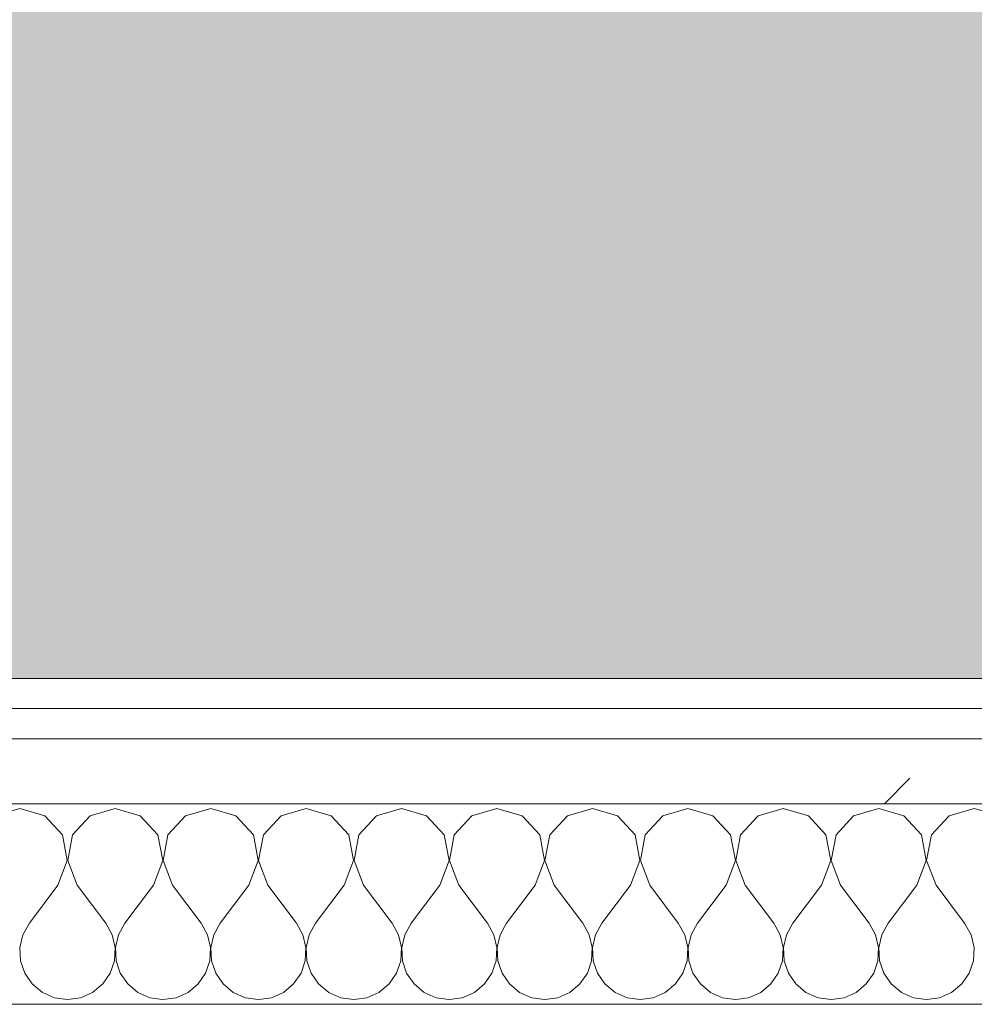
# Model space of a CAD drawing. Header units: millimetres. Extents: x -40968 to 13979, y -19284 to 4746.
# Tile 91 of 106: x -15667 to -15476, y -1194 to -997. Entities that reach past the tile are written whole.
import ezdxf

# ---------------------------------------------------------------- set-up
doc = ezdxf.new("R2010")
doc.units = ezdxf.units.MM
doc.header["$MEASUREMENT"] = 0
doc.linetypes.add('Wipeout_Contour', pattern=[1000, 0, -1000])
doc.layers.add('07_CR_Cel Ras pladur', color=7, linetype='Continuous')
doc.layers.add('Nuevo_08_E_Envans secs', color=7, linetype='Continuous')
for name, color, linetype, lineweight, true_color in [('07_CR_Cel Ras pladur_Pluma_Nº__102', 7, 'Continuous', 5, 0xcccccc), ('Nuevo_08_E_Envans secs_Pluma_Nº__102', 7, 'Continuous', 5, 0xcccccc), ('Nuevo_08_E_Envans secs_Pluma_Nº__171', 171, 'Continuous', 13, 0xaaaaff), ('Nuevo_08_E_Envans secs_Pluma_Nº__177', 7, 'Continuous', 15, 0xf7e046)]:
    doc.layers.add(name, color=color, linetype=linetype, lineweight=lineweight, true_color=true_color)
doc.layers.add('Nuevo_08_E_Envans secs_Pluma_Nº__1', color=7, linetype='Continuous', lineweight=5)
pattern_1 = [(45, (0, 0), (-183.8478, 183.8478), [195, -65]), (45, (7e-14, 183.85), (-183.8478, 183.8478), [195, -65])]

# ---------------------------------------------------------------- blocks, each defined once
blk = doc.blocks.new('Forjado_10_2', base_point=(-22963.42, -1128.98))
at = {"layer": '07_CR_Cel Ras pladur_Pluma_Nº__102', "linetype": 'Continuous', "lineweight": 0, "true_color": 0x333333}
h = blk.add_hatch(color=250, dxfattribs=at)
h.paths.add_polyline_path([(-22963.42, -1128.98), (-12886.81, -1128.98), (-12886.81, -996.81), (-12428.84, -996.81), (-12428.84, 1963.55), (-22963.42, 1963.55)])
h.paths.add_polyline_path([(-22498.42, 1617.29), (-12898.42, 1617.29), (-12898.42, -782.71), (-22498.42, -782.71)], flags=0)
at = {"layer": '07_CR_Cel Ras pladur_Pluma_Nº__102', "color": 254, "linetype": 'Continuous', "lineweight": 5, "true_color": 0xcccccc, "flags": 128}
blk.add_lwpolyline([(-22963.42, -1128.98), (-12886.81, -1128.98), (-12886.81, -996.81), (-12428.84, -996.81), (-12428.84, 1963.55), (-22963.42, 1963.55)], close=True, dxfattribs=at)
blk = doc.blocks.new('*X505')
at = {"layer": 'Nuevo_08_E_Envans secs_Pluma_Nº__102', "color": 254, "linetype": 'Continuous', "lineweight": 5, "true_color": 0xcccccc}
for p, q in [((-15666.67, -1154.93), (-15671.67, -1156.35)), ((-15661.66, -1156.35), (-15666.67, -1154.93)), ((-15647.62, -1154.93), (-15652.63, -1156.35)), ((-15642.61, -1156.35), (-15647.62, -1154.93)), ((-15628.57, -1154.93), (-15633.58, -1156.35)), ((-15623.56, -1156.35), (-15628.57, -1154.93)), ((-15609.52, -1154.93), (-15614.53, -1156.35)), ((-15604.52, -1156.35), (-15609.52, -1154.93)), ((-15590.48, -1154.93), (-15595.48, -1156.35)), ((-15585.47, -1156.35), (-15590.48, -1154.93)), ((-15571.43, -1154.93), (-15576.44, -1156.35)), ((-15566.42, -1156.35), (-15571.43, -1154.93)), ((-15552.38, -1154.93), (-15557.39, -1156.35)), ((-15547.37, -1156.35), (-15552.38, -1154.93)), ((-15533.33, -1154.93), (-15538.34, -1156.35)), ((-15528.33, -1156.35), (-15533.33, -1154.93)), ((-15514.29, -1154.93), (-15519.29, -1156.35)), ((-15509.28, -1156.35), (-15514.29, -1154.93)), ((-15495.24, -1154.93), (-15500.25, -1156.35)), ((-15490.23, -1156.35), (-15495.24, -1154.93)), ((-15476.19, -1154.93), (-15481.2, -1156.35)), ((-15471.18, -1156.35), (-15476.19, -1154.93)), ((-15658.15, -1160.19), (-15661.66, -1156.35)), ((-15652.63, -1156.35), (-15656.14, -1160.19)), ((-15639.1, -1160.19), (-15642.61, -1156.35)), ((-15633.58, -1156.35), (-15637.09, -1160.19)), ((-15620.05, -1160.19), (-15623.56, -1156.35)), ((-15614.53, -1156.35), (-15618.04, -1160.19)), ((-15601.01, -1160.19), (-15604.52, -1156.35)), ((-15595.48, -1156.35), (-15598.99, -1160.19)), ((-15581.96, -1160.19), (-15585.47, -1156.35)), ((-15576.44, -1156.35), (-15579.95, -1160.19)), ((-15562.91, -1160.19), (-15566.42, -1156.35)), ((-15557.39, -1156.35), (-15560.9, -1160.19)), ((-15543.86, -1160.19), (-15547.37, -1156.35)), ((-15538.34, -1156.35), (-15541.85, -1160.19)), ((-15524.81, -1160.19), (-15528.33, -1156.35)), ((-15519.29, -1156.35), (-15522.8, -1160.19)), ((-15505.77, -1160.19), (-15509.28, -1156.35)), ((-15500.25, -1156.35), (-15503.76, -1160.19)), ((-15486.72, -1160.19), (-15490.23, -1156.35)), ((-15481.2, -1156.35), (-15484.71, -1160.19)), ((-15657.18, -1165.31), (-15658.15, -1160.19)), ((-15656.14, -1160.19), (-15657.1, -1165.31)), ((-15638.13, -1165.31), (-15639.1, -1160.19)), ((-15637.09, -1160.19), (-15638.06, -1165.31)), ((-15619.09, -1165.31), (-15620.05, -1160.19)), ((-15618.04, -1160.19), (-15619.01, -1165.31)), ((-15600.04, -1165.31), (-15601.01, -1160.19)), ((-15598.99, -1160.19), (-15599.96, -1165.31)), ((-15580.99, -1165.31), (-15581.96, -1160.19)), ((-15579.95, -1160.19), (-15580.91, -1165.31)), ((-15561.94, -1165.31), (-15562.91, -1160.19)), ((-15560.9, -1160.19), (-15561.87, -1165.31)), ((-15542.9, -1165.31), (-15543.86, -1160.19)), ((-15541.85, -1160.19), (-15542.82, -1165.31)), ((-15523.85, -1165.31), (-15524.81, -1160.19)), ((-15522.8, -1160.19), (-15523.77, -1165.31)), ((-15504.8, -1165.31), (-15505.77, -1160.19)), ((-15503.76, -1160.19), (-15504.72, -1165.31)), ((-15485.75, -1165.31), (-15486.72, -1160.19)), ((-15484.71, -1160.19), (-15485.68, -1165.31)), ((-15659.05, -1170.17), (-15657.18, -1165.31)), ((-15657.1, -1165.31), (-15655.24, -1170.17)), ((-15640, -1170.17), (-15638.13, -1165.31)), ((-15638.06, -1165.31), (-15636.19, -1170.17)), ((-15620.95, -1170.17), (-15619.09, -1165.31)), ((-15619.01, -1165.31), (-15617.14, -1170.17)), ((-15601.9, -1170.17), (-15600.04, -1165.31)), ((-15599.96, -1165.31), (-15598.1, -1170.17)), ((-15582.86, -1170.17), (-15580.99, -1165.31)), ((-15580.91, -1165.31), (-15579.05, -1170.17)), ((-15563.81, -1170.17), (-15561.94, -1165.31)), ((-15561.87, -1165.31), (-15560, -1170.17)), ((-15544.76, -1170.17), (-15542.9, -1165.31)), ((-15542.82, -1165.31), (-15540.95, -1170.17)), ((-15525.71, -1170.17), (-15523.85, -1165.31)), ((-15523.77, -1165.31), (-15521.9, -1170.17)), ((-15506.67, -1170.17), (-15504.8, -1165.31)), ((-15504.72, -1165.31), (-15502.86, -1170.17)), ((-15487.62, -1170.17), (-15485.75, -1165.31)), ((-15485.68, -1165.31), (-15483.81, -1170.17)), ((-15659.05, -1170.17), (-15664.76, -1177.79)), ((-15655.24, -1170.17), (-15649.52, -1177.79)), ((-15640, -1170.17), (-15645.71, -1177.79)), ((-15636.19, -1170.17), (-15630.48, -1177.79)), ((-15620.95, -1170.17), (-15626.67, -1177.79)), ((-15617.14, -1170.17), (-15611.43, -1177.79)), ((-15601.9, -1170.17), (-15607.62, -1177.79)), ((-15598.1, -1170.17), (-15592.38, -1177.79)), ((-15582.86, -1170.17), (-15588.57, -1177.79)), ((-15579.05, -1170.17), (-15573.33, -1177.79)), ((-15563.81, -1170.17), (-15569.52, -1177.79)), ((-15560, -1170.17), (-15554.29, -1177.79)), ((-15544.76, -1170.17), (-15550.48, -1177.79)), ((-15540.95, -1170.17), (-15535.24, -1177.79)), ((-15525.71, -1170.17), (-15531.43, -1177.79)), ((-15521.9, -1170.17), (-15516.19, -1177.79)), ((-15506.67, -1170.17), (-15512.38, -1177.79)), ((-15502.86, -1170.17), (-15497.14, -1177.79)), ((-15487.62, -1170.17), (-15493.33, -1177.79)), ((-15483.81, -1170.17), (-15478.1, -1177.79)), ((-15664.76, -1177.79), (-15666.03, -1180.08)), ((-15648.25, -1180.08), (-15649.52, -1177.79)), ((-15645.71, -1177.79), (-15646.99, -1180.08)), ((-15629.2, -1180.08), (-15630.48, -1177.79)), ((-15626.67, -1177.79), (-15627.94, -1180.08)), ((-15610.16, -1180.08), (-15611.43, -1177.79)), ((-15607.62, -1177.79), (-15608.89, -1180.08)), ((-15591.11, -1180.08), (-15592.38, -1177.79)), ((-15588.57, -1177.79), (-15589.84, -1180.08)), ((-15572.06, -1180.08), (-15573.33, -1177.79)), ((-15569.52, -1177.79), (-15570.8, -1180.08)), ((-15553.01, -1180.08), (-15554.29, -1177.79)), ((-15550.48, -1177.79), (-15551.75, -1180.08)), ((-15533.97, -1180.08), (-15535.24, -1177.79)), ((-15531.43, -1177.79), (-15532.7, -1180.08)), ((-15514.92, -1180.08), (-15516.19, -1177.79)), ((-15512.38, -1177.79), (-15513.65, -1180.08)), ((-15495.87, -1180.08), (-15497.14, -1177.79)), ((-15493.33, -1177.79), (-15494.6, -1180.08)), ((-15476.82, -1180.08), (-15478.1, -1177.79)), ((-15666.03, -1180.08), (-15666.63, -1182.64)), ((-15647.66, -1182.64), (-15648.25, -1180.08)), ((-15646.99, -1180.08), (-15647.58, -1182.64)), ((-15628.61, -1182.64), (-15629.2, -1180.08)), ((-15627.94, -1180.08), (-15628.53, -1182.64)), ((-15609.56, -1182.64), (-15610.16, -1180.08)), ((-15608.89, -1180.08), (-15609.49, -1182.64)), ((-15590.51, -1182.64), (-15591.11, -1180.08)), ((-15589.84, -1180.08), (-15590.44, -1182.64)), ((-15571.47, -1182.64), (-15572.06, -1180.08)), ((-15570.8, -1180.08), (-15571.39, -1182.64)), ((-15552.42, -1182.64), (-15553.01, -1180.08)), ((-15551.75, -1180.08), (-15552.34, -1182.64)), ((-15533.37, -1182.64), (-15533.97, -1180.08)), ((-15532.7, -1180.08), (-15533.29, -1182.64)), ((-15514.32, -1182.64), (-15514.92, -1180.08)), ((-15513.65, -1180.08), (-15514.25, -1182.64)), ((-15495.28, -1182.64), (-15495.87, -1180.08)), ((-15494.6, -1180.08), (-15495.2, -1182.64)), ((-15476.23, -1182.64), (-15476.82, -1180.08)), ((-15666.63, -1182.64), (-15666.5, -1185.27)), ((-15647.78, -1185.27), (-15647.66, -1182.64)), ((-15647.58, -1182.64), (-15647.45, -1185.27)), ((-15628.74, -1185.27), (-15628.61, -1182.64)), ((-15628.53, -1182.64), (-15628.41, -1185.27)), ((-15609.69, -1185.27), (-15609.56, -1182.64)), ((-15609.49, -1182.64), (-15609.36, -1185.27)), ((-15590.64, -1185.27), (-15590.51, -1182.64)), ((-15590.44, -1182.64), (-15590.31, -1185.27)), ((-15571.59, -1185.27), (-15571.47, -1182.64)), ((-15571.39, -1182.64), (-15571.26, -1185.27)), ((-15552.55, -1185.27), (-15552.42, -1182.64)), ((-15552.34, -1182.64), (-15552.22, -1185.27)), ((-15533.5, -1185.27), (-15533.37, -1182.64)), ((-15533.29, -1182.64), (-15533.17, -1185.27)), ((-15514.45, -1185.27), (-15514.32, -1182.64)), ((-15514.25, -1182.64), (-15514.12, -1185.27)), ((-15495.4, -1185.27), (-15495.28, -1182.64)), ((-15495.2, -1182.64), (-15495.07, -1185.27)), ((-15476.36, -1185.27), (-15476.23, -1182.64)), ((-15666.5, -1185.27), (-15665.66, -1187.76)), ((-15648.62, -1187.76), (-15647.78, -1185.27)), ((-15647.45, -1185.27), (-15646.61, -1187.76)), ((-15629.58, -1187.76), (-15628.74, -1185.27)), ((-15628.41, -1185.27), (-15627.57, -1187.76)), ((-15610.53, -1187.76), (-15609.69, -1185.27)), ((-15609.36, -1185.27), (-15608.52, -1187.76)), ((-15591.48, -1187.76), (-15590.64, -1185.27)), ((-15590.31, -1185.27), (-15589.47, -1187.76)), ((-15572.43, -1187.76), (-15571.59, -1185.27)), ((-15571.26, -1185.27), (-15570.42, -1187.76)), ((-15553.39, -1187.76), (-15552.55, -1185.27)), ((-15552.22, -1185.27), (-15551.38, -1187.76)), ((-15534.34, -1187.76), (-15533.5, -1185.27)), ((-15533.17, -1185.27), (-15532.33, -1187.76)), ((-15515.29, -1187.76), (-15514.45, -1185.27)), ((-15514.12, -1185.27), (-15513.28, -1187.76)), ((-15496.24, -1187.76), (-15495.4, -1185.27)), ((-15495.07, -1185.27), (-15494.23, -1187.76)), ((-15477.2, -1187.76), (-15476.36, -1185.27)), ((-15665.66, -1187.76), (-15664.17, -1189.92)), ((-15650.11, -1189.92), (-15648.62, -1187.76)), ((-15646.61, -1187.76), (-15645.13, -1189.92)), ((-15631.06, -1189.92), (-15629.58, -1187.76)), ((-15627.57, -1187.76), (-15626.08, -1189.92)), ((-15612.02, -1189.92), (-15610.53, -1187.76)), ((-15608.52, -1187.76), (-15607.03, -1189.92)), ((-15592.97, -1189.92), (-15591.48, -1187.76)), ((-15589.47, -1187.76), (-15587.98, -1189.92)), ((-15573.92, -1189.92), (-15572.43, -1187.76)), ((-15570.42, -1187.76), (-15568.94, -1189.92)), ((-15554.87, -1189.92), (-15553.39, -1187.76)), ((-15551.38, -1187.76), (-15549.89, -1189.92)), ((-15535.83, -1189.92), (-15534.34, -1187.76)), ((-15532.33, -1187.76), (-15530.84, -1189.92)), ((-15516.78, -1189.92), (-15515.29, -1187.76)), ((-15513.28, -1187.76), (-15511.79, -1189.92)), ((-15497.73, -1189.92), (-15496.24, -1187.76)), ((-15494.23, -1187.76), (-15492.74, -1189.92)), ((-15478.68, -1189.92), (-15477.2, -1187.76)), ((-15664.17, -1189.92), (-15662.15, -1191.6)), ((-15652.14, -1191.6), (-15650.11, -1189.92)), ((-15645.13, -1189.92), (-15643.1, -1191.6)), ((-15633.09, -1191.6), (-15631.06, -1189.92)), ((-15626.08, -1189.92), (-15624.05, -1191.6)), ((-15614.04, -1191.6), (-15612.02, -1189.92)), ((-15607.03, -1189.92), (-15605.01, -1191.6)), ((-15594.99, -1191.6), (-15592.97, -1189.92)), ((-15587.98, -1189.92), (-15585.96, -1191.6)), ((-15575.95, -1191.6), (-15573.92, -1189.92)), ((-15568.94, -1189.92), (-15566.91, -1191.6)), ((-15556.9, -1191.6), (-15554.87, -1189.92)), ((-15549.89, -1189.92), (-15547.86, -1191.6)), ((-15537.85, -1191.6), (-15535.83, -1189.92)), ((-15530.84, -1189.92), (-15528.82, -1191.6)), ((-15518.8, -1191.6), (-15516.78, -1189.92)), ((-15511.79, -1189.92), (-15509.77, -1191.6)), ((-15499.75, -1191.6), (-15497.73, -1189.92)), ((-15492.74, -1189.92), (-15490.72, -1191.6)), ((-15480.71, -1191.6), (-15478.68, -1189.92)), ((-15662.15, -1191.6), (-15659.75, -1192.66)), ((-15654.54, -1192.66), (-15652.14, -1191.6)), ((-15643.1, -1191.6), (-15640.7, -1192.66)), ((-15635.49, -1192.66), (-15633.09, -1191.6)), ((-15624.05, -1191.6), (-15621.65, -1192.66)), ((-15616.45, -1192.66), (-15614.04, -1191.6)), ((-15605.01, -1191.6), (-15602.6, -1192.66)), ((-15597.4, -1192.66), (-15594.99, -1191.6)), ((-15585.96, -1191.6), (-15583.55, -1192.66)), ((-15578.35, -1192.66), (-15575.95, -1191.6)), ((-15566.91, -1191.6), (-15564.51, -1192.66)), ((-15559.3, -1192.66), (-15556.9, -1191.6)), ((-15547.86, -1191.6), (-15545.46, -1192.66)), ((-15540.25, -1192.66), (-15537.85, -1191.6)), ((-15528.82, -1191.6), (-15526.41, -1192.66)), ((-15521.21, -1192.66), (-15518.8, -1191.6)), ((-15509.77, -1191.6), (-15507.36, -1192.66)), ((-15502.16, -1192.66), (-15499.75, -1191.6)), ((-15490.72, -1191.6), (-15488.32, -1192.66)), ((-15483.11, -1192.66), (-15480.71, -1191.6)), ((-15659.75, -1192.66), (-15657.14, -1193.02)), ((-15657.14, -1193.02), (-15654.54, -1192.66)), ((-15640.7, -1192.66), (-15638.1, -1193.02)), ((-15638.1, -1193.02), (-15635.49, -1192.66)), ((-15621.65, -1192.66), (-15619.05, -1193.02)), ((-15619.05, -1193.02), (-15616.45, -1192.66)), ((-15602.6, -1192.66), (-15600, -1193.02)), ((-15600, -1193.02), (-15597.4, -1192.66)), ((-15583.55, -1192.66), (-15580.95, -1193.02)), ((-15580.95, -1193.02), (-15578.35, -1192.66)), ((-15564.51, -1192.66), (-15561.9, -1193.02)), ((-15561.9, -1193.02), (-15559.3, -1192.66)), ((-15545.46, -1192.66), (-15542.86, -1193.02)), ((-15542.86, -1193.02), (-15540.25, -1192.66)), ((-15526.41, -1192.66), (-15523.81, -1193.02)), ((-15523.81, -1193.02), (-15521.21, -1192.66)), ((-15507.36, -1192.66), (-15504.76, -1193.02)), ((-15504.76, -1193.02), (-15502.16, -1192.66)), ((-15488.32, -1192.66), (-15485.71, -1193.02)), ((-15485.71, -1193.02), (-15483.11, -1192.66))]:
    blk.add_line(p, q, dxfattribs=at)
blk = doc.blocks.new('Muro_92_2', base_point=(-14135.93, -1193.98))
at = {"layer": 'Nuevo_08_E_Envans secs_Pluma_Nº__1', "color": 7, "linetype": 'Continuous', "lineweight": 5, "flags": 128}
blk.add_lwpolyline([(-16936.43, -1193.98), (-14135.93, -1193.98)], dxfattribs=at)
at = {"color": 254, "linetype": 'Wipeout_Contour', "lineweight": 0, "ltscale": 62310.788122}
blk.add_wipeout([(-14135.93, -1128.98), (-16936.43, -1128.98), (-16936.43, -1134.98), (-14135.93, -1134.98)], dxfattribs=at).dxf.layer = 'Nuevo_08_E_Envans secs'
at = {"color": 254, "linetype": 'Wipeout_Contour', "lineweight": 0, "ltscale": 62315.364932}
blk.add_wipeout([(-14135.93, -1140.98), (-16936.43, -1140.98), (-16936.43, -1153.98), (-14135.93, -1153.98)], dxfattribs=at).dxf.layer = 'Nuevo_08_E_Envans secs'
at = {"layer": 'Nuevo_08_E_Envans secs_Pluma_Nº__171', "linetype": 'Continuous', "lineweight": 13, "true_color": 0xaaaaff}
h = blk.add_hatch(dxfattribs=at)
h.set_pattern_fill('Panellat_HPL_0002', color=161, style=0, pattern_type=2)
h.set_pattern_definition(pattern_1)
h.paths.add_polyline_path([(-14135.93, -1128.98), (-16936.43, -1128.98), (-16936.43, -1134.98), (-14135.93, -1134.98)])
at = {"layer": 'Nuevo_08_E_Envans secs_Pluma_Nº__177', "linetype": 'Continuous', "lineweight": 15, "true_color": 0xf7e046}
h = blk.add_hatch(dxfattribs=at)
h.set_pattern_fill('Panellat_HPL_0002', color=53, style=0, pattern_type=2)
h.set_pattern_definition(pattern_1)
h.paths.add_polyline_path([(-14135.93, -1140.98), (-16936.43, -1140.98), (-16936.43, -1153.98), (-14135.93, -1153.98)])
at = {"layer": 'Nuevo_08_E_Envans secs_Pluma_Nº__1', "color": 7, "linetype": 'Continuous', "lineweight": 5}
for p, q in [((-14135.93, -1134.98), (-16936.43, -1134.98)), ((-14135.93, -1140.98), (-16936.43, -1140.98)), ((-14135.93, -1153.98), (-16936.43, -1153.98))]:
    blk.add_line(p, q, dxfattribs=at)
at = {"layer": 'Nuevo_08_E_Envans secs_Pluma_Nº__1', "color": 7, "linetype": 'Continuous', "lineweight": 5, "flags": 128}
blk.add_lwpolyline([(-14135.93, -1128.98), (-16936.43, -1128.98)], dxfattribs=at)
at = {"layer": 'Nuevo_08_E_Envans secs', "color": 7, "lineweight": 20}
blk.add_blockref('*X505', (0, 0), dxfattribs=at)
blk = doc.blocks.new('*X761')
at = {"layer": 'Nuevo_08_E_Envans secs_Pluma_Nº__102', "color": 254, "linetype": 'Continuous', "lineweight": 5, "true_color": 0xcccccc}
for p, q in [((-15666.67, -1154.93), (-15671.67, -1156.35)), ((-15661.66, -1156.35), (-15666.67, -1154.93)), ((-15647.62, -1154.93), (-15652.63, -1156.35)), ((-15642.61, -1156.35), (-15647.62, -1154.93)), ((-15628.57, -1154.93), (-15633.58, -1156.35)), ((-15623.56, -1156.35), (-15628.57, -1154.93)), ((-15609.52, -1154.93), (-15614.53, -1156.35)), ((-15604.52, -1156.35), (-15609.52, -1154.93)), ((-15590.48, -1154.93), (-15595.48, -1156.35)), ((-15585.47, -1156.35), (-15590.48, -1154.93)), ((-15571.43, -1154.93), (-15576.44, -1156.35)), ((-15566.42, -1156.35), (-15571.43, -1154.93)), ((-15552.38, -1154.93), (-15557.39, -1156.35)), ((-15547.37, -1156.35), (-15552.38, -1154.93)), ((-15533.33, -1154.93), (-15538.34, -1156.35)), ((-15528.33, -1156.35), (-15533.33, -1154.93)), ((-15514.29, -1154.93), (-15519.29, -1156.35)), ((-15509.28, -1156.35), (-15514.29, -1154.93)), ((-15495.24, -1154.93), (-15500.25, -1156.35)), ((-15490.23, -1156.35), (-15495.24, -1154.93)), ((-15476.19, -1154.93), (-15481.2, -1156.35)), ((-15471.18, -1156.35), (-15476.19, -1154.93)), ((-15658.15, -1160.19), (-15661.66, -1156.35)), ((-15652.63, -1156.35), (-15656.14, -1160.19)), ((-15639.1, -1160.19), (-15642.61, -1156.35)), ((-15633.58, -1156.35), (-15637.09, -1160.19)), ((-15620.05, -1160.19), (-15623.56, -1156.35)), ((-15614.53, -1156.35), (-15618.04, -1160.19)), ((-15601.01, -1160.19), (-15604.52, -1156.35)), ((-15595.48, -1156.35), (-15598.99, -1160.19)), ((-15581.96, -1160.19), (-15585.47, -1156.35)), ((-15576.44, -1156.35), (-15579.95, -1160.19)), ((-15562.91, -1160.19), (-15566.42, -1156.35)), ((-15557.39, -1156.35), (-15560.9, -1160.19)), ((-15543.86, -1160.19), (-15547.37, -1156.35)), ((-15538.34, -1156.35), (-15541.85, -1160.19)), ((-15524.81, -1160.19), (-15528.33, -1156.35)), ((-15519.29, -1156.35), (-15522.8, -1160.19)), ((-15505.77, -1160.19), (-15509.28, -1156.35)), ((-15500.25, -1156.35), (-15503.76, -1160.19)), ((-15486.72, -1160.19), (-15490.23, -1156.35)), ((-15481.2, -1156.35), (-15484.71, -1160.19)), ((-15657.18, -1165.31), (-15658.15, -1160.19)), ((-15656.14, -1160.19), (-15657.1, -1165.31)), ((-15638.13, -1165.31), (-15639.1, -1160.19)), ((-15637.09, -1160.19), (-15638.06, -1165.31)), ((-15619.09, -1165.31), (-15620.05, -1160.19)), ((-15618.04, -1160.19), (-15619.01, -1165.31)), ((-15600.04, -1165.31), (-15601.01, -1160.19)), ((-15598.99, -1160.19), (-15599.96, -1165.31)), ((-15580.99, -1165.31), (-15581.96, -1160.19)), ((-15579.95, -1160.19), (-15580.91, -1165.31)), ((-15561.94, -1165.31), (-15562.91, -1160.19)), ((-15560.9, -1160.19), (-15561.87, -1165.31)), ((-15542.9, -1165.31), (-15543.86, -1160.19)), ((-15541.85, -1160.19), (-15542.82, -1165.31)), ((-15523.85, -1165.31), (-15524.81, -1160.19)), ((-15522.8, -1160.19), (-15523.77, -1165.31)), ((-15504.8, -1165.31), (-15505.77, -1160.19)), ((-15503.76, -1160.19), (-15504.72, -1165.31)), ((-15485.75, -1165.31), (-15486.72, -1160.19)), ((-15484.71, -1160.19), (-15485.68, -1165.31)), ((-15659.05, -1170.17), (-15657.18, -1165.31)), ((-15657.1, -1165.31), (-15655.24, -1170.17)), ((-15640, -1170.17), (-15638.13, -1165.31)), ((-15638.06, -1165.31), (-15636.19, -1170.17)), ((-15620.95, -1170.17), (-15619.09, -1165.31)), ((-15619.01, -1165.31), (-15617.14, -1170.17)), ((-15601.9, -1170.17), (-15600.04, -1165.31)), ((-15599.96, -1165.31), (-15598.1, -1170.17)), ((-15582.86, -1170.17), (-15580.99, -1165.31)), ((-15580.91, -1165.31), (-15579.05, -1170.17)), ((-15563.81, -1170.17), (-15561.94, -1165.31)), ((-15561.87, -1165.31), (-15560, -1170.17)), ((-15544.76, -1170.17), (-15542.9, -1165.31)), ((-15542.82, -1165.31), (-15540.95, -1170.17)), ((-15525.71, -1170.17), (-15523.85, -1165.31)), ((-15523.77, -1165.31), (-15521.9, -1170.17)), ((-15506.67, -1170.17), (-15504.8, -1165.31)), ((-15504.72, -1165.31), (-15502.86, -1170.17)), ((-15487.62, -1170.17), (-15485.75, -1165.31)), ((-15485.68, -1165.31), (-15483.81, -1170.17)), ((-15659.05, -1170.17), (-15664.76, -1177.79)), ((-15655.24, -1170.17), (-15649.52, -1177.79)), ((-15640, -1170.17), (-15645.71, -1177.79)), ((-15636.19, -1170.17), (-15630.48, -1177.79)), ((-15620.95, -1170.17), (-15626.67, -1177.79)), ((-15617.14, -1170.17), (-15611.43, -1177.79)), ((-15601.9, -1170.17), (-15607.62, -1177.79)), ((-15598.1, -1170.17), (-15592.38, -1177.79)), ((-15582.86, -1170.17), (-15588.57, -1177.79)), ((-15579.05, -1170.17), (-15573.33, -1177.79)), ((-15563.81, -1170.17), (-15569.52, -1177.79)), ((-15560, -1170.17), (-15554.29, -1177.79)), ((-15544.76, -1170.17), (-15550.48, -1177.79)), ((-15540.95, -1170.17), (-15535.24, -1177.79)), ((-15525.71, -1170.17), (-15531.43, -1177.79)), ((-15521.9, -1170.17), (-15516.19, -1177.79)), ((-15506.67, -1170.17), (-15512.38, -1177.79)), ((-15502.86, -1170.17), (-15497.14, -1177.79)), ((-15487.62, -1170.17), (-15493.33, -1177.79)), ((-15483.81, -1170.17), (-15478.1, -1177.79)), ((-15664.76, -1177.79), (-15666.03, -1180.08)), ((-15648.25, -1180.08), (-15649.52, -1177.79)), ((-15645.71, -1177.79), (-15646.99, -1180.08)), ((-15629.2, -1180.08), (-15630.48, -1177.79)), ((-15626.67, -1177.79), (-15627.94, -1180.08)), ((-15610.16, -1180.08), (-15611.43, -1177.79)), ((-15607.62, -1177.79), (-15608.89, -1180.08)), ((-15591.11, -1180.08), (-15592.38, -1177.79)), ((-15588.57, -1177.79), (-15589.84, -1180.08)), ((-15572.06, -1180.08), (-15573.33, -1177.79)), ((-15569.52, -1177.79), (-15570.8, -1180.08)), ((-15553.01, -1180.08), (-15554.29, -1177.79)), ((-15550.48, -1177.79), (-15551.75, -1180.08)), ((-15533.97, -1180.08), (-15535.24, -1177.79)), ((-15531.43, -1177.79), (-15532.7, -1180.08)), ((-15514.92, -1180.08), (-15516.19, -1177.79)), ((-15512.38, -1177.79), (-15513.65, -1180.08)), ((-15495.87, -1180.08), (-15497.14, -1177.79)), ((-15493.33, -1177.79), (-15494.6, -1180.08)), ((-15476.82, -1180.08), (-15478.1, -1177.79)), ((-15666.03, -1180.08), (-15666.63, -1182.64)), ((-15647.66, -1182.64), (-15648.25, -1180.08)), ((-15646.99, -1180.08), (-15647.58, -1182.64)), ((-15628.61, -1182.64), (-15629.2, -1180.08)), ((-15627.94, -1180.08), (-15628.53, -1182.64)), ((-15609.56, -1182.64), (-15610.16, -1180.08)), ((-15608.89, -1180.08), (-15609.49, -1182.64)), ((-15590.51, -1182.64), (-15591.11, -1180.08)), ((-15589.84, -1180.08), (-15590.44, -1182.64)), ((-15571.47, -1182.64), (-15572.06, -1180.08)), ((-15570.8, -1180.08), (-15571.39, -1182.64)), ((-15552.42, -1182.64), (-15553.01, -1180.08)), ((-15551.75, -1180.08), (-15552.34, -1182.64)), ((-15533.37, -1182.64), (-15533.97, -1180.08)), ((-15532.7, -1180.08), (-15533.29, -1182.64)), ((-15514.32, -1182.64), (-15514.92, -1180.08)), ((-15513.65, -1180.08), (-15514.25, -1182.64)), ((-15495.28, -1182.64), (-15495.87, -1180.08)), ((-15494.6, -1180.08), (-15495.2, -1182.64)), ((-15476.23, -1182.64), (-15476.82, -1180.08)), ((-15666.63, -1182.64), (-15666.5, -1185.27)), ((-15647.78, -1185.27), (-15647.66, -1182.64)), ((-15647.58, -1182.64), (-15647.45, -1185.27)), ((-15628.74, -1185.27), (-15628.61, -1182.64)), ((-15628.53, -1182.64), (-15628.41, -1185.27)), ((-15609.69, -1185.27), (-15609.56, -1182.64)), ((-15609.49, -1182.64), (-15609.36, -1185.27)), ((-15590.64, -1185.27), (-15590.51, -1182.64)), ((-15590.44, -1182.64), (-15590.31, -1185.27)), ((-15571.59, -1185.27), (-15571.47, -1182.64)), ((-15571.39, -1182.64), (-15571.26, -1185.27)), ((-15552.55, -1185.27), (-15552.42, -1182.64)), ((-15552.34, -1182.64), (-15552.22, -1185.27)), ((-15533.5, -1185.27), (-15533.37, -1182.64)), ((-15533.29, -1182.64), (-15533.17, -1185.27)), ((-15514.45, -1185.27), (-15514.32, -1182.64)), ((-15514.25, -1182.64), (-15514.12, -1185.27)), ((-15495.4, -1185.27), (-15495.28, -1182.64)), ((-15495.2, -1182.64), (-15495.07, -1185.27)), ((-15476.36, -1185.27), (-15476.23, -1182.64)), ((-15666.5, -1185.27), (-15665.66, -1187.76)), ((-15648.62, -1187.76), (-15647.78, -1185.27)), ((-15647.45, -1185.27), (-15646.61, -1187.76)), ((-15629.58, -1187.76), (-15628.74, -1185.27)), ((-15628.41, -1185.27), (-15627.57, -1187.76)), ((-15610.53, -1187.76), (-15609.69, -1185.27)), ((-15609.36, -1185.27), (-15608.52, -1187.76)), ((-15591.48, -1187.76), (-15590.64, -1185.27)), ((-15590.31, -1185.27), (-15589.47, -1187.76)), ((-15572.43, -1187.76), (-15571.59, -1185.27)), ((-15571.26, -1185.27), (-15570.42, -1187.76)), ((-15553.39, -1187.76), (-15552.55, -1185.27)), ((-15552.22, -1185.27), (-15551.38, -1187.76)), ((-15534.34, -1187.76), (-15533.5, -1185.27)), ((-15533.17, -1185.27), (-15532.33, -1187.76)), ((-15515.29, -1187.76), (-15514.45, -1185.27)), ((-15514.12, -1185.27), (-15513.28, -1187.76)), ((-15496.24, -1187.76), (-15495.4, -1185.27)), ((-15495.07, -1185.27), (-15494.23, -1187.76)), ((-15477.2, -1187.76), (-15476.36, -1185.27)), ((-15665.66, -1187.76), (-15664.17, -1189.92)), ((-15650.11, -1189.92), (-15648.62, -1187.76)), ((-15646.61, -1187.76), (-15645.13, -1189.92)), ((-15631.06, -1189.92), (-15629.58, -1187.76)), ((-15627.57, -1187.76), (-15626.08, -1189.92)), ((-15612.02, -1189.92), (-15610.53, -1187.76)), ((-15608.52, -1187.76), (-15607.03, -1189.92)), ((-15592.97, -1189.92), (-15591.48, -1187.76)), ((-15589.47, -1187.76), (-15587.98, -1189.92)), ((-15573.92, -1189.92), (-15572.43, -1187.76)), ((-15570.42, -1187.76), (-15568.94, -1189.92)), ((-15554.87, -1189.92), (-15553.39, -1187.76)), ((-15551.38, -1187.76), (-15549.89, -1189.92)), ((-15535.83, -1189.92), (-15534.34, -1187.76)), ((-15532.33, -1187.76), (-15530.84, -1189.92)), ((-15516.78, -1189.92), (-15515.29, -1187.76)), ((-15513.28, -1187.76), (-15511.79, -1189.92)), ((-15497.73, -1189.92), (-15496.24, -1187.76)), ((-15494.23, -1187.76), (-15492.74, -1189.92)), ((-15478.68, -1189.92), (-15477.2, -1187.76)), ((-15664.17, -1189.92), (-15662.15, -1191.6)), ((-15652.14, -1191.6), (-15650.11, -1189.92)), ((-15645.13, -1189.92), (-15643.1, -1191.6)), ((-15633.09, -1191.6), (-15631.06, -1189.92)), ((-15626.08, -1189.92), (-15624.05, -1191.6)), ((-15614.04, -1191.6), (-15612.02, -1189.92)), ((-15607.03, -1189.92), (-15605.01, -1191.6)), ((-15594.99, -1191.6), (-15592.97, -1189.92)), ((-15587.98, -1189.92), (-15585.96, -1191.6)), ((-15575.95, -1191.6), (-15573.92, -1189.92)), ((-15568.94, -1189.92), (-15566.91, -1191.6)), ((-15556.9, -1191.6), (-15554.87, -1189.92)), ((-15549.89, -1189.92), (-15547.86, -1191.6)), ((-15537.85, -1191.6), (-15535.83, -1189.92)), ((-15530.84, -1189.92), (-15528.82, -1191.6)), ((-15518.8, -1191.6), (-15516.78, -1189.92)), ((-15511.79, -1189.92), (-15509.77, -1191.6)), ((-15499.75, -1191.6), (-15497.73, -1189.92)), ((-15492.74, -1189.92), (-15490.72, -1191.6)), ((-15480.71, -1191.6), (-15478.68, -1189.92)), ((-15662.15, -1191.6), (-15659.75, -1192.66)), ((-15654.54, -1192.66), (-15652.14, -1191.6)), ((-15643.1, -1191.6), (-15640.7, -1192.66)), ((-15635.49, -1192.66), (-15633.09, -1191.6)), ((-15624.05, -1191.6), (-15621.65, -1192.66)), ((-15616.45, -1192.66), (-15614.04, -1191.6)), ((-15605.01, -1191.6), (-15602.6, -1192.66)), ((-15597.4, -1192.66), (-15594.99, -1191.6)), ((-15585.96, -1191.6), (-15583.55, -1192.66)), ((-15578.35, -1192.66), (-15575.95, -1191.6)), ((-15566.91, -1191.6), (-15564.51, -1192.66)), ((-15559.3, -1192.66), (-15556.9, -1191.6)), ((-15547.86, -1191.6), (-15545.46, -1192.66)), ((-15540.25, -1192.66), (-15537.85, -1191.6)), ((-15528.82, -1191.6), (-15526.41, -1192.66)), ((-15521.21, -1192.66), (-15518.8, -1191.6)), ((-15509.77, -1191.6), (-15507.36, -1192.66)), ((-15502.16, -1192.66), (-15499.75, -1191.6)), ((-15490.72, -1191.6), (-15488.32, -1192.66)), ((-15483.11, -1192.66), (-15480.71, -1191.6)), ((-15659.75, -1192.66), (-15657.14, -1193.02)), ((-15657.14, -1193.02), (-15654.54, -1192.66)), ((-15640.7, -1192.66), (-15638.1, -1193.02)), ((-15638.1, -1193.02), (-15635.49, -1192.66)), ((-15621.65, -1192.66), (-15619.05, -1193.02)), ((-15619.05, -1193.02), (-15616.45, -1192.66)), ((-15602.6, -1192.66), (-15600, -1193.02)), ((-15600, -1193.02), (-15597.4, -1192.66)), ((-15583.55, -1192.66), (-15580.95, -1193.02)), ((-15580.95, -1193.02), (-15578.35, -1192.66)), ((-15564.51, -1192.66), (-15561.9, -1193.02)), ((-15561.9, -1193.02), (-15559.3, -1192.66)), ((-15545.46, -1192.66), (-15542.86, -1193.02)), ((-15542.86, -1193.02), (-15540.25, -1192.66)), ((-15526.41, -1192.66), (-15523.81, -1193.02)), ((-15523.81, -1193.02), (-15521.21, -1192.66)), ((-15507.36, -1192.66), (-15504.76, -1193.02)), ((-15504.76, -1193.02), (-15502.16, -1192.66)), ((-15488.32, -1192.66), (-15485.71, -1193.02)), ((-15485.71, -1193.02), (-15483.11, -1192.66))]:
    blk.add_line(p, q, dxfattribs=at)
blk = doc.blocks.new('Muro_152_2', base_point=(-16136.43, -1128.98))
at = {"layer": 'Nuevo_08_E_Envans secs_Pluma_Nº__1', "color": 7, "linetype": 'Continuous', "lineweight": 5, "flags": 128}
blk.add_lwpolyline([(-16136.43, -1193.98), (-14135.93, -1193.98)], dxfattribs=at)
at = {"color": 254, "linetype": 'Wipeout_Contour', "lineweight": 0, "ltscale": 60714.529183}
blk.add_wipeout([(-14135.93, -1128.98), (-16136.43, -1128.98), (-16136.43, -1134.98), (-14135.93, -1134.98)], dxfattribs=at).dxf.layer = 'Nuevo_08_E_Envans secs'
at = {"color": 254, "linetype": 'Wipeout_Contour', "lineweight": 0, "ltscale": 60719.208822}
blk.add_wipeout([(-14135.93, -1140.98), (-16136.43, -1140.98), (-16136.43, -1153.98), (-14135.93, -1153.98)], dxfattribs=at).dxf.layer = 'Nuevo_08_E_Envans secs'
at = {"layer": 'Nuevo_08_E_Envans secs_Pluma_Nº__171', "linetype": 'Continuous', "lineweight": 13, "true_color": 0xaaaaff}
h = blk.add_hatch(dxfattribs=at)
h.set_pattern_fill('Panellat_HPL_0002', color=161, style=0, pattern_type=2)
h.set_pattern_definition(pattern_1)
h.paths.add_polyline_path([(-14135.93, -1128.98), (-16136.43, -1128.98), (-16136.43, -1134.98), (-14135.93, -1134.98)])
at = {"layer": 'Nuevo_08_E_Envans secs_Pluma_Nº__177', "linetype": 'Continuous', "lineweight": 15, "true_color": 0xf7e046}
h = blk.add_hatch(dxfattribs=at)
h.set_pattern_fill('Panellat_HPL_0002', color=53, style=0, pattern_type=2)
h.set_pattern_definition(pattern_1)
h.paths.add_polyline_path([(-14135.93, -1140.98), (-16136.43, -1140.98), (-16136.43, -1153.98), (-14135.93, -1153.98)])
at = {"layer": 'Nuevo_08_E_Envans secs_Pluma_Nº__1', "color": 7, "linetype": 'Continuous', "lineweight": 5}
for p, q in [((-14135.93, -1134.98), (-16136.43, -1134.98)), ((-14135.93, -1140.98), (-16136.43, -1140.98)), ((-14135.93, -1153.98), (-16136.43, -1153.98))]:
    blk.add_line(p, q, dxfattribs=at)
at = {"layer": 'Nuevo_08_E_Envans secs_Pluma_Nº__1', "color": 7, "linetype": 'Continuous', "lineweight": 5, "flags": 128}
blk.add_lwpolyline([(-14135.93, -1128.98), (-16136.43, -1128.98)], dxfattribs=at)
at = {"layer": 'Nuevo_08_E_Envans secs', "color": 7, "lineweight": 20}
blk.add_blockref('*X761', (0, 0), dxfattribs=at)

msp = doc.modelspace()

# ---------------------------------------------------------------- block references
at = {"layer": '07_CR_Cel Ras pladur', "color": 254, "linetype": 'Continuous', "lineweight": 5, "true_color": 0xcccccc}
msp.add_blockref('Forjado_10_2', (-22963.42, -1128.98), dxfattribs=at)

# ---------------------------------------------------------------- next in the draw order: block references
at = {"layer": 'Nuevo_08_E_Envans secs', "color": 7, "lineweight": 20}
msp.add_blockref('Muro_92_2', (-14135.93, -1193.98), dxfattribs=at)

# ---------------------------------------------------------------- next in the draw order: block references
msp.add_blockref('Muro_152_2', (-16136.43, -1128.98), dxfattribs=at)

doc.saveas('drawing.dxf')
